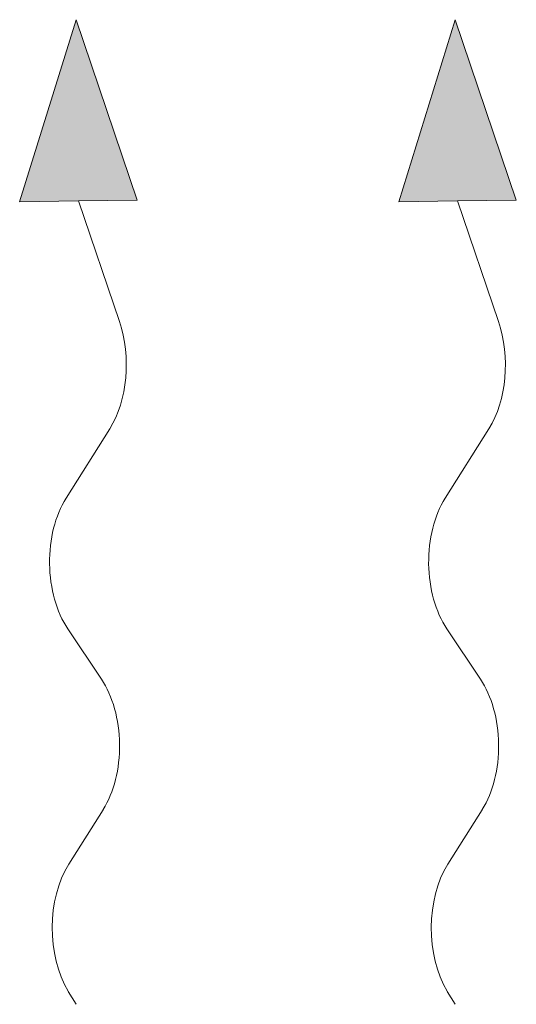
# Model space of a CAD drawing. Header units: millimetres. Extents: x 8221 to 89444, y -105166 to -5578.
# Tile 34 of 118: x 44766 to 44883, y -68711 to -68477. Entities that reach past the tile are written whole.
import ezdxf

# ---------------------------------------------------------------- set-up
doc = ezdxf.new("R2010")
doc.units = ezdxf.units.MM

msp = doc.modelspace()

# ---------------------------------------------------------------- linework, layer by layer
at = {"color": 0, "lineweight": 13}
for p, q in [((44778.9, -68477.26), (44765.52, -68520.45)), ((44793.43, -68520.07), (44778.9, -68477.26)), ((44868.9, -68477.26), (44855.52, -68520.45)), ((44883.43, -68520.07), (44868.9, -68477.26)), ((44765.52, -68520.45), (44779.48, -68520.26)), ((44793.43, -68520.07), (44779.48, -68520.26)), ((44779.48, -68520.26), (44789.2, -68548.88)), ((44855.52, -68520.45), (44869.48, -68520.26)), ((44883.43, -68520.07), (44869.48, -68520.26)), ((44869.48, -68520.26), (44879.2, -68548.88)), ((44786.93, -68574.31), (44776.53, -68590.83)), ((44876.93, -68574.31), (44866.53, -68590.83)), ((44776.94, -68621.81), (44784.91, -68633.73)), ((44866.94, -68621.81), (44874.91, -68633.73)), ((44785.33, -68664.71), (44777.16, -68677.67)), ((44875.33, -68664.71), (44867.16, -68677.67))]:
    msp.add_line(p, q, dxfattribs=at)
at = {"lineweight": 13}
for p, q in [((44777.05, -68707.82), (44778.9, -68710.89)), ((44867.05, -68707.82), (44868.9, -68710.89))]:
    msp.add_line(p, q, dxfattribs=at)
at = {"color": 0, "lineweight": 13}
for centre, start_param, end_param in [((44777.4, -68558.95), 3.908129, 5.191299), ((44867.4, -68558.95), 3.908129, 5.191299), ((44786.06, -68606.19), 0.766537, 2.375056), ((44876.06, -68606.19), 0.766537, 2.375056), ((44775.8, -68649.34), 3.908129, 5.516649), ((44865.8, -68649.34), 3.908129, 5.516649), ((44786.69, -68693.03), 0.766537, 2.320574), ((44876.69, -68693.03), 0.766537, 2.320574)]:
    msp.add_ellipse(centre, major_axis=(-0.29, 21.5), ratio=0.625, start_param=start_param, end_param=end_param, dxfattribs=at)
for points in [[(44793.43, -68520.07), (44765.52, -68520.45), (44778.9, -68477.26)], [(44883.43, -68520.07), (44855.52, -68520.45), (44868.9, -68477.26)]]:
    msp.add_solid(points, dxfattribs=at)

doc.saveas('drawing.dxf')
